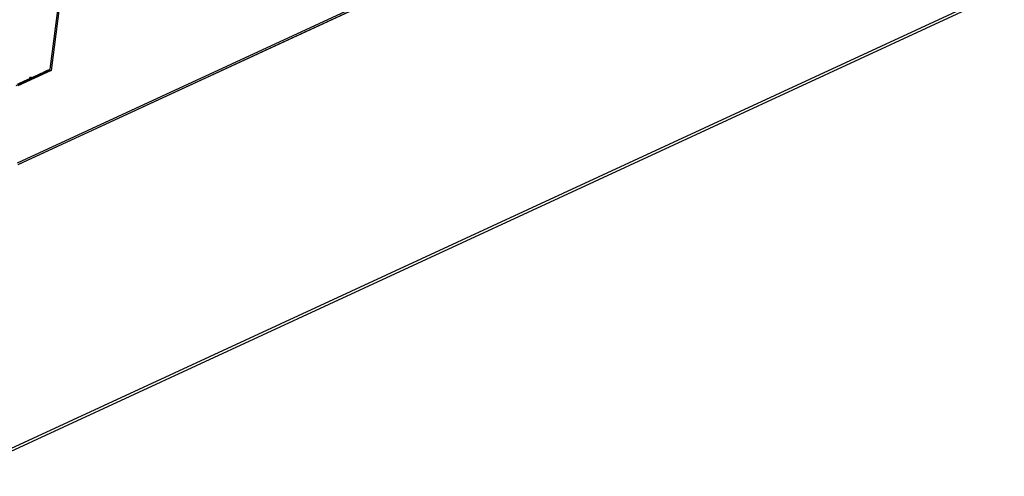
# Model space of a CAD drawing. Header units: millimetres. Extents: x -0.43 to 1.28, y -0.94 to 1.34.
# Tile 85 of 177: x 0.83 to 1.28, y -0.94 to -0.73. Entities that reach past the tile are written whole.
import ezdxf

# ---------------------------------------------------------------- set-up
doc = ezdxf.new("R2010")
doc.units = ezdxf.units.MM

msp = doc.modelspace()

# ---------------------------------------------------------------- linework, layer by layer
at = {"color": 7, "linetype": 'Continuous', "lineweight": 25}
for p, q in [((0.82991, -0.79708), (1.24844, -0.60357)), ((1.2546, -0.60085), (0.83007, -0.79714)), ((1.05804, -0.69082), (0.82943, -0.79652)), ((0.80204, -0.93869), (1.27693, -0.71912)), ((1.27778, -0.71754), (0.80288, -0.93712)), ((0.84892, -0.71847), (0.84433, -0.75383)), ((0.8495, -0.71883), (0.84486, -0.75451)), ((0.82906, -0.76119), (0.8441, -0.75424)), ((0.84486, -0.75451), (0.82982, -0.76147)), ((0.8441, -0.75424), (0.84414, -0.75392)), ((0.8441, -0.75424), (0.84486, -0.75451)), ((0.83585, -0.7574), (0.8352, -0.75769)), ((0.83521, -0.75793), (0.8352, -0.75769)), ((0.8352, -0.75769), (0.83522, -0.75793)), ((0.83522, -0.75793), (0.83521, -0.75793)), ((0.83522, -0.75793), (0.83587, -0.75761)), ((0.83585, -0.7574), (0.83587, -0.75761))]:
    msp.add_line(p, q, dxfattribs=at)
msp.add_open_spline([(0.82981, -0.76056), (0.83159, -0.75973), (0.83337, -0.75891), (0.83515, -0.75809), (0.83668, -0.75738), (0.83821, -0.75667), (0.83974, -0.75596), (0.84127, -0.75525), (0.8428, -0.75454), (0.84434, -0.75383)], degree=3, knots=[0, 0, 0, 0, 0.00815444, 0.00815444, 0.00815444, 0.01517171, 0.01517171, 0.01517171, 0.02218898, 0.02218898, 0.02218898, 0.02218898], dxfattribs=at)

doc.saveas('drawing.dxf')
